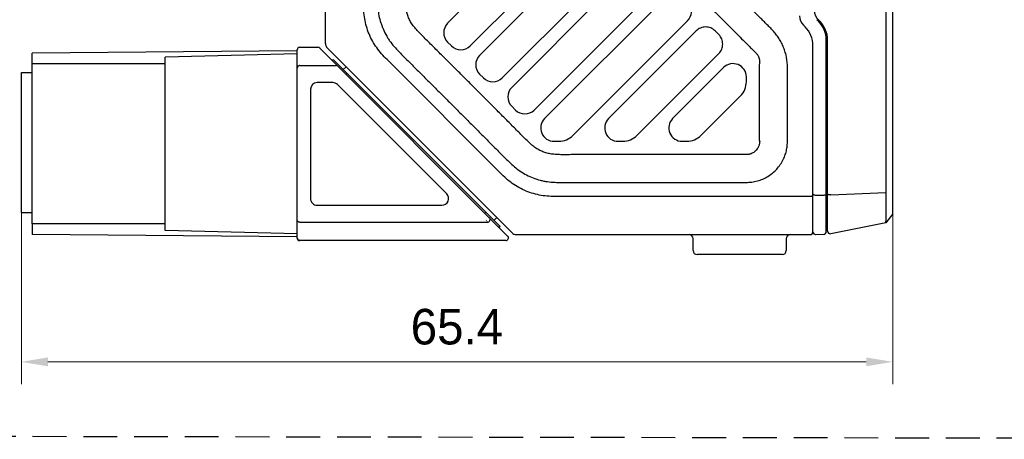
# Model space of a CAD drawing. Header units: millimetres. Extents: x 2329 to 5782, y 1296 to 2780.
# Tile 9 of 123: x 2864 to 2975, y 1615 to 1662. Entities that reach past the tile are written whole.
import ezdxf

# ---------------------------------------------------------------- set-up
doc = ezdxf.new("R2010")
doc.units = ezdxf.units.MM
doc.header["$LTSCALE"] = 0.3
doc.linetypes.add('DASHED', pattern=[19.05, 12.7, -6.35])
doc.layers.add('00-轮廓线', color=7, linetype='Continuous', lineweight=30)
doc.layers.add('00_COMPONENTS', color=7, linetype='Continuous')
doc.layers.add('51__DRAFT_DIMS', color=7, linetype='Continuous')
doc.styles.add('尺寸值样式', font='兰亭黑 GBK.TTF', dxfattribs={"height": 4})
doc.dimstyles.new('DE（32)', dxfattribs={"dimscale": 0, "dimtxt": 3, "dimasz": 3, "dimexe": 2.5, "dimexo": 0, "dimtad": 1, "dimtoh": 1, "dimdec": 3, "dimlfac": 0.666667, "dimdsep": 46, "dimtxsty": '尺寸值样式', "dimblk": '_FILLED', "dimcen": 0, "dimclrd": 8, "dimclre": 8, "dimclrt": 7, "dimadec": 0, "dimazin": 0, "dimtp": 0.001, "dimtm": 0.001, "dimtfac": 1, "dimtdec": 3, "dimtmove": 0, "dimatfit": 3, "dimldrblk": '_FILLED', "dimfxl": 1, "dimtolj": 1, "dimlwd": 15, "dimlwe": 15, "dimarcsym": 0})

# ---------------------------------------------------------------- blocks, each defined once
blk = doc.blocks.new('_FILLED')
at = {"color": 0, "linetype": 'ByBlock'}
blk.add_solid([(0, 0), (-1, 0.167), (-1, -0.167)], dxfattribs=at)
blk = doc.blocks.new('*D106')
at = {"layer": '51__DRAFT_DIMS', "color": 8, "lineweight": 15}
for p, q in [((2864.6, 1648.24), (2864.6, 1621.04)), ((2962.76, 1642.98), (2962.76, 1621.04)), ((2867.6, 1623.54), (2959.76, 1623.54))]:
    blk.add_line(p, q, dxfattribs=at)
at = {"layer": 'Defpoints', "color": 0}
for p in [(2864.6, 1648.24), (2962.76, 1642.98), (2962.76, 1623.54)]:
    blk.add_point(p, dxfattribs=at)
at = {"layer": '51__DRAFT_DIMS', "color": 8, "linetype": 'ByBlock', "lineweight": 15, "xscale": 3, "yscale": 3, "zscale": 3}
for p, rotation in [((2864.6, 1623.54), 180.0000004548), ((2962.76, 1623.54), 4.548000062e-07)]:
    blk.add_blockref('_FILLED', p, dxfattribs=dict(at, rotation=rotation))
at = {"layer": '51__DRAFT_DIMS', "color": 7, "insert": (2913.66, 1629.5), "char_height": 4, "attachment_point": 2, "rotation": 0, "line_spacing_factor": 0.9, "style": '尺寸值样式'}
blk.add_mtext('\\A1;65.4{}{{\\H0.7x;}{}}', dxfattribs=at)

msp = doc.modelspace()

# ---------------------------------------------------------------- linework, layer by layer
at = {"layer": '00-轮廓线', "linetype": 'DASHED'}
msp.add_line((2762.99924, 1615.33146), (3070.7681, 1614.82571), dxfattribs=at)
at = {"layer": '00_COMPONENTS'}
for p, q in [((2962.76141, 1640.1902), (2962.76141, 1721.0402)), ((2961.9536, 1718.70743), (2961.9523, 1642.61798)), ((2898.86141, 1659.37292), (2898.86141, 1711.3652)), ((2912.61545, 1661.64228), (2936.2007, 1685.22988)), ((2938.10248, 1682.04043), (2915.16114, 1659.0968)), ((2936.2007, 1678.01703), (2916.22174, 1658.03609)), ((2918.76734, 1655.49053), (2938.10249, 1674.8276)), ((2936.2007, 1670.80418), (2919.82799, 1654.42985)), ((2922.37359, 1651.88429), (2938.10249, 1667.61475)), ((2937.18906, 1664.57977), (2923.53643, 1650.9258)), ((2926.72594, 1649.02421), (2939.63937, 1661.93893)), ((2952.70075, 1661.42586), (2952.88273, 1661.24388)), ((2954.38273, 1661.8652), (2954.20075, 1662.04718)), ((2940.61062, 1660.78885), (2930.74858, 1650.92583)), ((2943.15661, 1660.3644), (2942.73125, 1660.78962)), ((2913.03976, 1659.09675), (2912.6155, 1659.52102)), ((2953.76141, 1638.1652), (2953.76141, 1659.12256)), ((2955.26141, 1638.19673), (2955.26141, 1659.74388)), ((2955.41141, 1638.26114), (2955.41141, 1659.74388)), ((2895.67159, 1658.54473), (2865.82159, 1658.28423)), ((2865.82159, 1657.08423), (2865.82159, 1658.28423)), ((2895.67159, 1658.22358), (2880.80296, 1657.83423)), ((2895.67159, 1637.49142), (2895.67159, 1658.64142)), ((2895.97159, 1658.94142), (2898.00946, 1658.94142)), ((2898.00946, 1658.94142), (2898.02844, 1658.90979)), ((2919.37159, 1637.70355), (2898.22159, 1658.85355)), ((2899.08108, 1658.84259), (2919.8388, 1638.08487)), ((2933.93807, 1649.02421), (2943.15638, 1658.24344)), ((2880.80296, 1657.08423), (2865.80296, 1657.08423)), ((2865.80296, 1639.08448), (2865.80296, 1657.08399)), ((2880.80296, 1638.33423), (2880.80296, 1657.83375)), ((2895.97159, 1656.88479), (2900.05344, 1656.88479)), ((2899.60317, 1657.47197), (2899.70646, 1657.58081)), ((2899.70646, 1657.58081), (2918.51568, 1638.77159)), ((2918.56434, 1644.79446), (2905.79067, 1657.56813)), ((2864.60296, 1656.11546), (2865.80296, 1656.11546)), ((2864.60296, 1640.36557), (2864.60296, 1656.11536)), ((2900.85661, 1656.43066), (2901.17481, 1656.74886)), ((2901.1902, 1655.88494), (2901.29443, 1655.99285)), ((2916.22173, 1655.91478), (2916.64593, 1655.49059)), ((2943.7007, 1656.66639), (2937.96071, 1650.92582)), ((2899.67674, 1654.96642), (2897.92159, 1654.96642)), ((2912.50707, 1642.44675), (2900.20707, 1654.74675)), ((2946.26141, 1655.06785), (2946.26141, 1655.60575)), ((2897.17159, 1654.21642), (2897.17159, 1641.91642)), ((2941.1502, 1649.02421), (2945.60248, 1653.47694)), ((2919.82798, 1652.30854), (2920.25218, 1651.88435)), ((2924.59714, 1648.3652), (2925.13495, 1648.3652)), ((2931.80928, 1648.3652), (2932.34708, 1648.3652)), ((2939.02141, 1648.3652), (2939.55921, 1648.3652)), ((2955.77025, 1642.32711), (2961.95243, 1642.61899)), ((2961.95243, 1642.61899), (2961.95243, 1639.36602)), ((2953.46141, 1642.15842), (2924.92831, 1642.15842)), ((2954.06927, 1642.30546), (2954.96927, 1642.316)), ((2864.60296, 1640.36546), (2865.80296, 1640.36546)), ((2897.92159, 1641.16642), (2911.97674, 1641.16642)), ((2916.90655, 1640.38072), (2916.80037, 1640.27817)), ((2895.97159, 1639.24805), (2917.11548, 1639.24805)), ((2916.9643, 1639.50008), (2916.99973, 1639.4407)), ((2917.05879, 1639.34241), (2917.08188, 1639.3038)), ((2917.82717, 1639.4601), (2918.14537, 1639.7783)), ((2955.41141, 1640.06991), (2955.26141, 1640.06991)), ((2955.26141, 1639.54788), (2955.41141, 1639.56896)), ((2961.95243, 1639.2034), (2955.77025, 1637.96697)), ((2962.76141, 1640.1902), (2961.95243, 1639.2034)), ((2880.80296, 1639.08423), (2865.80296, 1639.08423)), ((2865.82159, 1639.08423), (2865.82159, 1637.88423)), ((2895.67159, 1637.94488), (2880.80296, 1638.33423)), ((2918.38528, 1638.68986), (2918.4939, 1638.79337)), ((2918.40684, 1638.6683), (2918.51568, 1638.77159)), ((2895.67159, 1637.62374), (2865.82159, 1637.88423)), ((2919.15946, 1637.19142), (2895.97159, 1637.19142)), ((2920.36913, 1637.8652), (2953.46141, 1637.8652)), ((2940.26141, 1636.0652), (2940.26141, 1637.4152)), ((2950.76141, 1637.4152), (2950.76141, 1636.0652)), ((2954.05356, 1637.87326), (2954.06927, 1637.87326)), ((2954.06927, 1637.87326), (2954.96927, 1637.89683)), ((2950.31141, 1635.6152), (2940.71141, 1635.6152))]:
    msp.add_line(p, q, dxfattribs=at)
msp.add_lwpolyline([(2919.15946, 1637.19142), (2919.15929, 1637.19175), (2919.15868, 1637.19277), (2919.15761, 1637.19451)], dxfattribs=at)
for centre, radius, start, end in [((2938.57866, 1662.99954), 1.5, 315.0028492, 34.9420525), ((2953.76141, 1662.48652), 1.5, 180, 225), ((2955.41141, 1663.10784), 1.5, 180, 228.2732349), ((2913.67616, 1660.58168), 1.5, 135.0028497, 225), ((2952.26141, 1659.74388), 3, 0, 45), ((2952.41141, 1659.74388), 3, 0, 48.2732349), ((2950.76141, 1659.12256), 3, 0, 45), ((2899.61141, 1659.37292), 0.75, 180, 225), ((2914.10042, 1660.15741), 1.5, 225, 315.0028497), ((2895.97159, 1658.64142), 0.3, 90.0000005, 180), ((2898.00946, 1658.64142), 0.3, 45.0000005, 90.0000005), ((2917.2824, 1656.97543), 1.5, 135.0000689, 224.9994972), ((2944.76141, 1655.60578), 1.5, 359.9989743, 135.0029678), ((2897.92159, 1654.21642), 0.75, 90.0000005, 180), ((2899.67674, 1654.21642), 0.75, 45.0000005, 90.0000005), ((2917.70667, 1656.55117), 1.49999, 224.9958029, 315.0010576), ((2944.01141, 1655.06785), 2.25, 315.0028496, 359.9999666), ((2920.88865, 1653.36919), 1.5, 135.0000689, 224.9994972), ((2921.31291, 1652.94492), 1.49999, 224.9958029, 315.0010577), ((2924.59714, 1649.8652), 1.5, 135.002945, 270.0001627), ((2931.80927, 1649.8652), 1.5, 135.0018243, 270.000161), ((2939.0214, 1649.8652), 1.5, 135.0018907, 270.0001623), ((2925.13494, 1650.6152), 2.25, 270.0000512, 315.000018), ((2932.34708, 1650.6152), 2.25, 270.0000468, 315.0000148), ((2939.55921, 1650.6152), 2.25, 270.0000501, 315.0000172), ((2911.97674, 1641.91642), 0.75, 270.0000005, 45.0000005), ((2951.16537, 1642.41969), 2.58168, 359.459873, 2.7042004), ((2897.92159, 1641.91642), 0.75, 180, 270.0000005), ((2951.21526, 1642.41876), 2.53178, 355.080803, 355.7447519), ((2951.21391, 1642.41886), 2.53313, 355.7447478, 356.1796636), ((2951.20712, 1642.41926), 2.53994, 356.1807181, 358.3659059), ((2951.19432, 1642.41965), 2.55274, 358.365434, 359.4547047), ((2920.36913, 1638.6152), 0.75, 224.9995893, 270), ((2953.46141, 1638.1652), 0.3, 270, 0), ((2954.06141, 1638.17316), 0.3, 180, 268.5), ((2954.96141, 1638.19673), 0.3, 271.5, 0), ((2955.71141, 1638.26114), 0.3, 180, 281.3099325), ((2895.97159, 1637.49142), 0.3, 180, 270.0000005), ((2895.96444, 1637.52138), 0.29645, 226.2562421, 233.7085066), ((2895.97193, 1637.53737), 0.31433, 255.6376947, 269.939367), ((2919.15946, 1637.49142), 0.3, 270.0000005, 45.0000005), ((2939.81141, 1637.4152), 0.45, 0, 90), ((2951.21141, 1637.4152), 0.45, 90, 180), ((2940.71141, 1636.0652), 0.45, 180, 270), ((2950.31141, 1636.0652), 0.45, 270, 0)]:
    msp.add_arc(centre, radius, start, end, dxfattribs=at)
for points, knots in [([(2904.72617, 1680.6152), (2904.72601, 1679.51678), (2904.72551, 1677.86915), (2904.72654, 1675.67232), (2904.72775, 1674.02469), (2904.72906, 1672.37706), (2904.72956, 1670.72943), (2904.72856, 1669.0818), (2904.72579, 1667.70879), (2904.72192, 1666.61036), (2904.71849, 1665.51203), (2904.70313, 1664.41326), (2904.75809, 1663.31579), (2904.86115, 1662.49697), (2905.03533, 1661.83082), (2905.21982, 1661.31333), (2905.42828, 1660.80506), (2905.67288, 1660.31183), (2905.96191, 1659.84438), (2906.28134, 1659.39714), (2906.72314, 1658.87056), (2907.28817, 1658.2708), (2907.87241, 1657.68991), (2908.45833, 1657.11082), (2909.04215, 1656.52959), (2909.8215, 1655.75555), (2910.79442, 1654.78673), (2911.9612, 1653.62341), (2913.12687, 1652.45898), (2914.29158, 1651.2936), (2915.4552, 1650.12712), (2916.42422, 1649.15439), (2917.19857, 1648.37534), (2917.77952, 1647.79126), (2918.36008, 1647.20676), (2918.93833, 1646.62001), (2919.5259, 1646.0424), (2920.13737, 1645.48994), (2920.78921, 1644.98362), (2921.50289, 1644.56755), (2922.25716, 1644.23379), (2922.90906, 1644.01406), (2923.44407, 1643.88818), (2923.98621, 1643.79803), (2924.67092, 1643.73738), (2925.49469, 1643.71581), (2926.18123, 1643.72185), (2926.7304, 1643.72781), (2927.2796, 1643.73085), (2928.24072, 1643.73294), (2929.61375, 1643.73259), (2930.71216, 1643.73052), (2931.26137, 1643.7301)], [0, 0, 0, 0, 0.062500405, 0.093750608, 0.125000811, 0.156251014, 0.187501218, 0.218751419, 0.250001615, 0.265626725, 0.281251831, 0.312501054, 0.328125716, 0.343749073, 0.359370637, 0.367184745, 0.374999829, 0.39062289, 0.39843666, 0.406250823, 0.421875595, 0.437500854, 0.453125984, 0.468751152, 0.484376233, 0.500001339, 0.531251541, 0.562501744, 0.593751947, 0.62500215, 0.656252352, 0.687502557, 0.703127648, 0.718752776, 0.734377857, 0.750002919, 0.765628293, 0.781253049, 0.796876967, 0.81249862, 0.828123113, 0.843746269, 0.851560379, 0.859374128, 0.874999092, 0.890624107, 0.906249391, 0.91406191, 0.92187445, 0.93749962, 0.968749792, 1, 1, 1, 1]), ([(2925.01414, 1646.87004), (2924.82107, 1646.87801), (2924.45407, 1646.90072), (2923.92828, 1646.98721), (2923.52814, 1647.11758), (2923.22304, 1647.23889), (2922.91735, 1647.3785), (2922.53548, 1647.59688), (2922.09937, 1647.94206), (2921.65936, 1648.34617), (2921.20354, 1648.79218), (2920.73339, 1649.26571), (2920.09518, 1649.91425), (2919.289, 1650.72219), (2918.32465, 1651.69356), (2917.03579, 1652.98535), (2915.74638, 1654.27717), (2914.45533, 1655.56722), (2913.48595, 1656.53359), (2912.51681, 1657.50027), (2911.54585, 1658.46508), (2910.7377, 1659.26961), (2910.0929, 1659.90705), (2909.62572, 1660.3715), (2909.19566, 1660.81984), (2908.81236, 1661.25109), (2908.49425, 1661.69078), (2908.26184, 1662.1533), (2908.07705, 1662.62059), (2907.94305, 1663.11479), (2907.88151, 1663.65925), (2907.85422, 1664.25708), (2907.84884, 1664.89916), (2907.85709, 1665.79558), (2907.8606, 1666.93306), (2907.86545, 1668.30247), (2907.86631, 1669.67215), (2907.86731, 1671.04101), (2907.86651, 1672.86552), (2907.86435, 1675.14514), (2907.86331, 1677.88026), (2907.86342, 1679.70351), (2907.86357, 1680.6152)], [0, 0, 0, 0, 0.013952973, 0.02653069, 0.03835102, 0.044255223, 0.050235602, 0.062608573, 0.075900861, 0.090297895, 0.105739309, 0.121942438, 0.138479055, 0.171437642, 0.204353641, 0.237309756, 0.303196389, 0.336141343, 0.369091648, 0.40202853, 0.434976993, 0.467925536, 0.48436589, 0.500444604, 0.51548957, 0.529218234, 0.542085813, 0.554537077, 0.566481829, 0.578334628, 0.591382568, 0.605947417, 0.621544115, 0.637736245, 0.670676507, 0.703674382, 0.73661496, 0.769573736, 0.802512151, 0.868352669, 0.934172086, 1, 1, 1, 1]), ([(2950.54327, 1646.59403), (2950.61709, 1646.77411), (2950.74959, 1647.14207), (2950.85792, 1647.71755), (2950.89908, 1648.29847), (2950.90676, 1648.87703), (2950.90111, 1649.45358), (2950.89882, 1650.22076), (2950.89552, 1651.17965), (2950.89428, 1652.33031), (2950.89514, 1653.48096), (2950.89818, 1654.43967), (2950.90206, 1655.20675), (2950.90596, 1655.78262), (2950.91106, 1656.36002), (2950.87947, 1657.1317), (2950.79548, 1657.90692), (2950.56818, 1658.65038), (2950.34941, 1659.19052), (2950.08931, 1659.71291), (2949.76686, 1660.19954), (2949.39912, 1660.65001), (2949.01093, 1661.08025), (2948.60196, 1661.48806), (2948.19035, 1661.89113), (2947.78138, 1662.29567), (2947.23768, 1662.83672), (2946.55896, 1663.51415), (2945.7459, 1664.32851), (2945.1357, 1664.93893), (2944.72856, 1665.34562), (2944.52473, 1665.54883), (2944.32061, 1665.75166), (2944.11678, 1665.95446), (2943.9476, 1666.12373), (2943.81338, 1666.25812), (2943.71869, 1666.36002), (2943.63436, 1666.46829), (2943.54069, 1666.62316), (2943.45036, 1666.83225), (2943.39366, 1667.10307), (2943.39433, 1667.3837), (2943.39263, 1667.66879), (2943.39378, 1668.0522), (2943.39404, 1668.53166), (2943.39473, 1669.10708), (2943.39521, 1669.68249), (2943.39564, 1670.25791), (2943.39599, 1670.83332), (2943.39634, 1671.60054), (2943.39661, 1672.55955), (2943.39668, 1673.71037), (2943.39658, 1674.86118), (2943.39637, 1676.01199), (2943.39615, 1677.1628), (2943.3959, 1678.6972), (2943.39587, 1679.848), (2943.39589, 1680.6152)], [0, 0, 0, 0, 0.015845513, 0.031731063, 0.047502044, 0.06321276, 0.078831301, 0.094445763, 0.125674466, 0.156902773, 0.188130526, 0.219357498, 0.234960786, 0.250583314, 0.266249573, 0.281955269, 0.313494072, 0.329321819, 0.345096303, 0.360910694, 0.376747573, 0.392508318, 0.408219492, 0.423909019, 0.439520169, 0.455127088, 0.470743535, 0.501970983, 0.533202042, 0.564436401, 0.57224377, 0.580054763, 0.587870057, 0.595673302, 0.60346436, 0.607355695, 0.611137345, 0.614783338, 0.618506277, 0.625849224, 0.633216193, 0.640850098, 0.648637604, 0.656444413, 0.672060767, 0.687677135, 0.703293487, 0.718909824, 0.734526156, 0.750142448, 0.781375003, 0.812607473, 0.843839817, 0.875072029, 0.906304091, 0.937536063, 1, 1, 1, 1]), ([(2940.26144, 1667.24387), (2940.26944, 1667.04281), (2940.28936, 1666.73574), (2940.35008, 1666.32976), (2940.42308, 1666.02723), (2940.51898, 1665.7354), (2940.63267, 1665.45087), (2940.76153, 1665.17271), (2940.96261, 1664.80972), (2941.2661, 1664.40434), (2941.58884, 1664.04801), (2941.82654, 1663.80262), (2942.03084, 1663.59991), (2942.37751, 1663.25823), (2942.87039, 1662.76898), (2943.66467, 1661.9781), (2944.6689, 1660.97348), (2945.57916, 1660.06207), (2946.19543, 1659.4464), (2946.50899, 1659.13345), (2946.82085, 1658.82285), (2947.10391, 1658.54072), (2947.32026, 1658.32385), (2947.4624, 1658.16884), (2947.54523, 1658.0334), (2947.61003, 1657.92064), (2947.65563, 1657.81916), (2947.69168, 1657.71452), (2947.72457, 1657.59088), (2947.75886, 1657.43059), (2947.76018, 1657.32181), (2947.76144, 1657.2586)], [0, 0, 0, 0, 0.047045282, 0.071845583, 0.095885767, 0.119711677, 0.143604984, 0.167486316, 0.191345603, 0.240502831, 0.285407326, 0.30372198, 0.320372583, 0.352692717, 0.41752656, 0.482740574, 0.614756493, 0.749633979, 0.783905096, 0.818424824, 0.853207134, 0.886823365, 0.911829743, 0.924909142, 0.935809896, 0.948845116, 0.95530566, 0.96178459, 0.974696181, 0.985217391, 1, 1, 1, 1]), ([(2905.79067, 1657.56813), (2905.57751, 1657.77364), (2905.16514, 1658.19984), (2904.42467, 1659.12536), (2903.69787, 1660.42919), (2903.28989, 1661.86506), (2903.15896, 1663.04309), (2903.14917, 1663.63605), (2903.15463, 1663.93209)], [0, 0, 0, 0, 0.125079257, 0.250170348, 0.499999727, 0.749829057, 0.874921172, 1, 1, 1, 1]), ([(2942.73126, 1660.78963), (2942.59424, 1660.92835), (2942.25849, 1661.14957), (2941.67077, 1661.26832), (2941.08313, 1661.14914), (2940.74755, 1660.92767), (2940.61063, 1660.78885)], [0, 0, 0, 0, 0.249978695, 0.499999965, 0.750021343, 1, 1, 1, 1]), ([(2943.15638, 1658.24345), (2943.29521, 1658.38041), (2943.51669, 1658.7161), (2943.63576, 1659.30388), (2943.51682, 1659.89168), (2943.29543, 1660.22742), (2943.15662, 1660.36441)], [0, 0, 0, 0, 0.249978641, 0.500000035, 0.750021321, 1, 1, 1, 1]), ([(2895.97159, 1656.88479), (2895.93264, 1656.88479), (2895.85436, 1656.87005), (2895.7547, 1656.80658), (2895.68745, 1656.71107), (2895.67159, 1656.63488), (2895.67159, 1656.59744)], [0, 0, 0, 0, 0.254954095, 0.507034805, 0.754995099, 1, 1, 1, 1]), ([(2900.26557, 1656.80957), (2900.23875, 1656.83639), (2900.17115, 1656.87879), (2900.09222, 1656.88799), (2900.05344, 1656.88479)], [0, 0, 0, 0, 0.493589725, 1, 1, 1, 1]), ([(2947.76141, 1648.3652), (2947.75979, 1648.55047), (2947.75711, 1648.92102), (2947.752, 1649.47684), (2947.75, 1650.03268), (2947.75156, 1650.77381), (2947.7506, 1651.70021), (2947.75104, 1652.81189), (2947.75082, 1653.92358), (2947.75112, 1655.03526), (2947.75091, 1655.96167), (2947.75818, 1656.70276), (2947.76033, 1657.07332), (2947.76143, 1657.2586)], [0, 0, 0, 0, 0.062499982, 0.125000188, 0.187499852, 0.250000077, 0.375000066, 0.500000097, 0.625000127, 0.750000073, 0.874999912, 0.937499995, 1, 1, 1, 1]), ([(2947.76141, 1648.3652), (2947.76007, 1648.30972), (2947.75718, 1648.21141), (2947.73338, 1648.06649), (2947.69818, 1647.92948), (2947.66659, 1647.8357), (2947.64711, 1647.78931)], [0, 0, 0, 0, 0.281854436, 0.49854063, 0.744391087, 1, 1, 1, 1]), ([(2931.26141, 1646.86425), (2930.73629, 1646.86468), (2929.6848, 1646.86713), (2928.3694, 1646.86709), (2927.31464, 1646.86575), (2926.5275, 1646.85954), (2925.76046, 1646.85087), (2925.25767, 1646.85658), (2925.014, 1646.86665)], [0, 0, 0, 0, 0.252154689, 0.504913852, 0.631636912, 0.758636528, 0.882894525, 1, 1, 1, 1]), ([(2946.26141, 1646.86531), (2946.10517, 1646.86374), (2945.79265, 1646.86468), (2945.32391, 1646.86759), (2944.85517, 1646.87221), (2944.46454, 1646.87066), (2944.15204, 1646.87167), (2943.91766, 1646.87082), (2943.68327, 1646.87124), (2943.44894, 1646.87598), (2943.21455, 1646.87676), (2942.9802, 1646.87246), (2942.74582, 1646.87126), (2942.43332, 1646.873), (2942.04269, 1646.87042), (2941.65207, 1646.87821), (2941.33958, 1646.87385), (2941.02709, 1646.87096), (2940.63645, 1646.87317), (2940.1677, 1646.87215), (2939.69895, 1646.87309), (2939.23019, 1646.87181), (2938.76144, 1646.87248), (2938.29268, 1646.87241), (2937.82393, 1646.86665), (2937.3552, 1646.87367), (2936.88644, 1646.87106), (2936.41767, 1646.87369), (2936.02707, 1646.86852), (2935.71456, 1646.86809), (2935.48019, 1646.8704), (2935.24582, 1646.8725), (2934.93331, 1646.87251), (2934.54269, 1646.87194), (2934.07393, 1646.87258), (2933.60518, 1646.86838), (2932.98017, 1646.87179), (2932.19892, 1646.86757), (2931.57391, 1646.86637), (2931.26141, 1646.86544)], [0, 0, 0, 0, 0.031249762, 0.062499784, 0.093749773, 0.1249998, 0.140624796, 0.156249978, 0.17187489, 0.187500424, 0.20312429, 0.218749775, 0.234374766, 0.249999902, 0.281249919, 0.312499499, 0.328124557, 0.343749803, 0.37499991, 0.406249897, 0.43749991, 0.468749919, 0.499999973, 0.531249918, 0.562499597, 0.593749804, 0.624999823, 0.656249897, 0.687500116, 0.703124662, 0.718749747, 0.734374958, 0.749999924, 0.78125006, 0.812499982, 0.843750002, 0.875000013, 0.937499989, 1, 1, 1, 1]), ([(2947.64709, 1647.78932), (2947.59054, 1647.65465), (2947.43799, 1647.39877), (2947.16163, 1647.15092), (2946.90574, 1647.00309), (2946.73198, 1646.93799), (2946.59177, 1646.90146), (2946.448, 1646.87194), (2946.3379, 1646.86712), (2946.26141, 1646.86523)], [0, 0, 0, 0, 0.248715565, 0.498854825, 0.622995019, 0.750396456, 0.813298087, 0.869706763, 1, 1, 1, 1]), ([(2931.26137, 1643.73011), (2932.11029, 1643.73043), (2933.80813, 1643.73066), (2935.93044, 1643.72961), (2937.62831, 1643.73003), (2938.90171, 1643.73072), (2940.17508, 1643.73153), (2941.44842, 1643.73174), (2942.72173, 1643.73124), (2943.99503, 1643.72817), (2945.05633, 1643.72712), (2945.90705, 1643.71762), (2946.54806, 1643.73774), (2947.19104, 1643.80538), (2947.81537, 1643.98327), (2948.40922, 1644.24331), (2948.96337, 1644.58006), (2949.46366, 1644.99344), (2950.04589, 1645.6304), (2950.38013, 1646.19603), (2950.54319, 1646.59406)], [0, 0, 0, 0, 0.124509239, 0.249020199, 0.311276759, 0.373532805, 0.435787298, 0.498040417, 0.560292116, 0.622542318, 0.68479161, 0.715959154, 0.747303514, 0.778846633, 0.810497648, 0.842081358, 0.873688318, 0.905294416, 0.936912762, 1, 1, 1, 1]), ([(2924.92831, 1642.15842), (2924.63226, 1642.15301), (2924.0393, 1642.16279), (2922.86127, 1642.29364), (2921.4254, 1642.70166), (2920.1216, 1643.42849), (2919.19602, 1644.1689), (2918.76981, 1644.58127), (2918.56434, 1644.79446)], [0, 0, 0, 0, 0.125079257, 0.250170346, 0.499999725, 0.749829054, 0.874921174, 1, 1, 1, 1]), ([(2953.76141, 1642.43958), (2953.76141, 1642.42892), (2953.77049, 1642.39824), (2953.81477, 1642.35869), (2953.85748, 1642.3402), (2953.88255, 1642.33187)], [0, 0, 0, 0, 0.187234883, 0.536133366, 1, 1, 1, 1]), ([(2954.96927, 1642.316), (2955.00691, 1642.31645), (2955.07755, 1642.32308), (2955.15944, 1642.34576), (2955.21134, 1642.3729), (2955.24485, 1642.3984), (2955.26138, 1642.42615), (2955.26141, 1642.44338)], [0, 0, 0, 0, 0.333113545, 0.624718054, 0.745704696, 0.84756394, 1, 1, 1, 1]), ([(2955.77025, 1642.32711), (2955.72659, 1642.32321), (2955.66156, 1642.32363), (2955.57758, 1642.33757), (2955.49384, 1642.36046), (2955.41141, 1642.40831), (2955.41141, 1642.45867)], [0, 0, 0, 0, 0.326117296, 0.482153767, 0.625370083, 1, 1, 1, 1]), ([(2953.62744, 1642.17057), (2953.61472, 1642.16856), (2953.55967, 1642.16123), (2953.50405, 1642.15838), (2953.46141, 1642.15842)], [0, 0, 0, 0, 0.232060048, 1, 1, 1, 1]), ([(2953.73771, 1642.20165), (2953.72349, 1642.19372), (2953.68671, 1642.18153), (2953.64919, 1642.17401), (2953.62744, 1642.17057)], [0, 0, 0, 0, 0.425119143, 1, 1, 1, 1]), ([(2953.73771, 1642.20165), (2953.74128, 1642.20369), (2953.75144, 1642.21007), (2953.76141, 1642.22102), (2953.76141, 1642.22928)], [0, 0, 0, 0, 0.332393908, 1, 1, 1, 1]), ([(2953.88255, 1642.33187), (2953.89644, 1642.32726), (2953.9573, 1642.31062), (2954.02089, 1642.3049), (2954.06927, 1642.30546)], [0, 0, 0, 0, 0.23226718, 1, 1, 1, 1]), ([(2895.97159, 1639.24805), (2895.93264, 1639.24805), (2895.85436, 1639.26279), (2895.7547, 1639.32626), (2895.68745, 1639.42176), (2895.67159, 1639.49796), (2895.67159, 1639.5354)], [0, 0, 0, 0, 0.254954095, 0.507034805, 0.754995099, 1, 1, 1, 1]), ([(2917.11548, 1639.24805), (2917.17152, 1639.25268), (2917.28333, 1639.29609), (2917.39313, 1639.43353), (2917.4129, 1639.57975), (2917.37842, 1639.68448), (2917.34641, 1639.72874), (2917.32761, 1639.74753)], [0, 0, 0, 0, 0.253288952, 0.510016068, 0.758720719, 0.880283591, 1, 1, 1, 1]), ([(2961.95214, 1639.20335), (2961.953, 1639.20717), (2961.95552, 1639.22186), (2961.95613, 1639.25409), (2961.95396, 1639.30437), (2961.95214, 1639.34377), (2961.95214, 1639.36596)], [0, 0, 0, 0, 0.072031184, 0.274355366, 0.59122059, 1, 1, 1, 1]), ([(2895.75946, 1637.30721), (2895.7321, 1637.33342), (2895.68737, 1637.39684), (2895.67159, 1637.47296), (2895.67159, 1637.5104)], [0, 0, 0, 0, 0.502997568, 1, 1, 1, 1])]:
    msp.add_open_spline(points, degree=3, knots=knots, dxfattribs=at)
for points in [[(2953.75882, 1638.23061), (2953.76049, 1638.23627), (2953.76141, 1638.24222), (2953.76141, 1638.24812)], [(2895.89396, 1637.23287), (2895.85647, 1637.24247), (2895.82016, 1637.25952), (2895.78897, 1637.28243)]]:
    msp.add_open_spline(points, degree=3, dxfattribs=at)

# ---------------------------------------------------------------- dimensions: what is measured, and where the dimension line sits
at = {"layer": '51__DRAFT_DIMS'}
dim = msp.add_linear_dim(base=(2962.76141, 1623.54042), p1=(2864.60296, 1648.24046), p2=(2962.76141, 1642.98141), angle=0.0000005, text='<>{}{{\\H0.7x;}{}}', dimstyle='DE（32)', override={"dimscale": 1, "dimdec": 1, "dimlfac": 0.666667, "dimpost": '<>', "dimtxsty": '尺寸值样式'}, dxfattribs=at)
dim.commit()
dim.dimension.update_dxf_attribs({"geometry": '*D106', "text_midpoint": (2913.66462, 1623.54042), "dimtype": 160})

doc.saveas('drawing.dxf')
